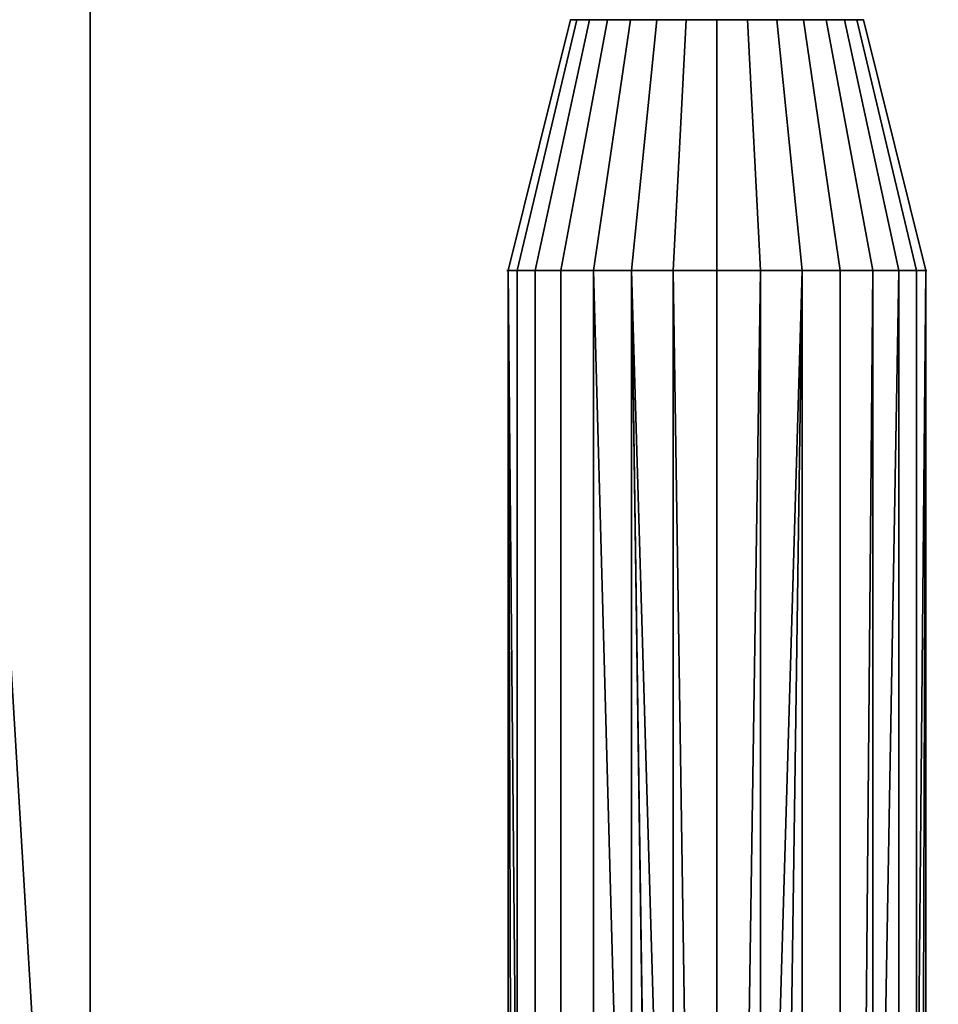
# Model space of a CAD drawing. Header units: millimetres. Extents: x -490 to 6690, y -115 to 132.
# Tile 175 of 256: x 322 to 337, y 6 to 21. Entities that reach past the tile are written whole.
import ezdxf

# ---------------------------------------------------------------- set-up
doc = ezdxf.new("R2010")
doc.units = ezdxf.units.MM
doc.layers.add('151', color=7, linetype='Continuous', true_color=0xffffff)

# ---------------------------------------------------------------- blocks, each defined once
blk = doc.blocks.new('UG_SURFACE_001')
at = {"layer": '151', "color": 252, "linetype": 'Continuous', "lineweight": 35}
for points in [[(490, -6.2, 2202), (490, 113.2, 2202), (-490, 113.2, 2202), (-490, -6.2, 2202)], [(-340, -6.2, 2052), (-340, 113.2, 2052), (340, 113.2, 2052), (340, -6.2, 2052)]]:
    blk.add_3dface(points, dxfattribs=at)
blk = doc.blocks.new('UG_SURFACE_005')
at = {"layer": '151', "color": 252, "linetype": 'Continuous', "lineweight": 35}
for points in [[(330.064, 17.409, 1747.965), (329.918, 17.409, 1749.35), (330.913, 21.409, 1749.246), (331.015, 21.409, 1748.274)], [(329.918, 17.409, 1749.35), (330.349, 17.409, 1750.675), (331.215, 21.409, 1750.175), (330.913, 21.409, 1749.246)], [(330.064, 17.409, 1769.965), (329.918, 17.409, 1771.35), (330.913, 21.409, 1771.246), (331.015, 21.409, 1770.274)], [(329.918, 17.409, 1771.35), (330.349, 17.409, 1772.675), (331.215, 21.409, 1772.175), (330.913, 21.409, 1771.246)], [(330.76, 17.409, 1746.758), (330.064, 17.409, 1747.965), (331.015, 21.409, 1748.274), (331.504, 21.409, 1747.428)], [(330.76, 17.409, 1768.758), (330.064, 17.409, 1769.965), (331.015, 21.409, 1770.274), (331.504, 21.409, 1769.428)], [(330.349, 17.409, 1750.675), (331.281, 17.409, 1751.71), (331.869, 21.409, 1750.901), (331.215, 21.409, 1750.175)], [(330.349, 17.409, 1772.675), (331.281, 17.409, 1773.71), (331.869, 21.409, 1772.901), (331.215, 21.409, 1772.175)], [(331.887, 17.409, 1745.94), (330.76, 17.409, 1746.758), (331.504, 21.409, 1747.428), (332.294, 21.409, 1746.853)], [(331.887, 17.409, 1767.94), (330.76, 17.409, 1768.758), (331.504, 21.409, 1769.428), (332.294, 21.409, 1768.853)], [(331.504, 21.409, 1747.428), (331.015, 21.409, 1748.274), (330.913, 21.409, 1749.246), (333.25, 21.409, 1749)], [(330.913, 21.409, 1749.246), (331.215, 21.409, 1750.175), (331.869, 21.409, 1750.901), (333.25, 21.409, 1749)], [(331.504, 21.409, 1769.428), (331.015, 21.409, 1770.274), (330.913, 21.409, 1771.246), (333.25, 21.409, 1771)], [(330.913, 21.409, 1771.246), (331.215, 21.409, 1772.175), (331.869, 21.409, 1772.901), (333.25, 21.409, 1771)], [(331.281, 17.409, 1751.71), (332.554, 17.409, 1752.277), (332.761, 21.409, 1751.299), (331.869, 21.409, 1750.901)], [(331.281, 17.409, 1773.71), (332.554, 17.409, 1774.277), (332.761, 21.409, 1773.299), (331.869, 21.409, 1772.901)], [(333.25, 21.409, 1749), (332.294, 21.409, 1746.853), (331.504, 21.409, 1747.428)], [(333.25, 21.409, 1771), (332.294, 21.409, 1768.853), (331.504, 21.409, 1769.428)], [(331.869, 21.409, 1750.901), (332.761, 21.409, 1751.299), (333.739, 21.409, 1751.299), (333.25, 21.409, 1749)], [(331.869, 21.409, 1772.901), (332.761, 21.409, 1773.299), (333.739, 21.409, 1773.299), (333.25, 21.409, 1771)], [(333.25, 17.409, 1745.65), (331.887, 17.409, 1745.94), (332.294, 21.409, 1746.853), (333.25, 21.409, 1746.65)], [(333.25, 17.409, 1767.65), (331.887, 17.409, 1767.94), (332.294, 21.409, 1768.853), (333.25, 21.409, 1768.65)], [(334.206, 21.409, 1746.853), (333.25, 21.409, 1746.65), (332.294, 21.409, 1746.853), (333.25, 21.409, 1749)], [(334.206, 21.409, 1768.853), (333.25, 21.409, 1768.65), (332.294, 21.409, 1768.853), (333.25, 21.409, 1771)], [(332.554, 17.409, 1752.277), (333.946, 17.409, 1752.277), (333.739, 21.409, 1751.299), (332.761, 21.409, 1751.299)], [(332.554, 17.409, 1774.277), (333.946, 17.409, 1774.277), (333.739, 21.409, 1773.299), (332.761, 21.409, 1773.299)], [(334.613, 17.409, 1745.94), (333.25, 17.409, 1745.65), (333.25, 21.409, 1746.65), (334.206, 21.409, 1746.853)], [(333.739, 21.409, 1751.299), (334.631, 21.409, 1750.901), (335.285, 21.409, 1750.175), (333.25, 21.409, 1749)], [(335.285, 21.409, 1750.175), (335.587, 21.409, 1749.246), (335.485, 21.409, 1748.274), (333.25, 21.409, 1749)], [(335.485, 21.409, 1748.274), (334.996, 21.409, 1747.428), (334.206, 21.409, 1746.853), (333.25, 21.409, 1749)], [(334.613, 17.409, 1767.94), (333.25, 17.409, 1767.65), (333.25, 21.409, 1768.65), (334.206, 21.409, 1768.853)], [(333.739, 21.409, 1773.299), (334.631, 21.409, 1772.901), (335.285, 21.409, 1772.175), (333.25, 21.409, 1771)], [(335.285, 21.409, 1772.175), (335.587, 21.409, 1771.246), (335.485, 21.409, 1770.274), (333.25, 21.409, 1771)], [(335.485, 21.409, 1770.274), (334.996, 21.409, 1769.428), (334.206, 21.409, 1768.853), (333.25, 21.409, 1771)], [(333.946, 17.409, 1752.277), (335.219, 17.409, 1751.71), (334.631, 21.409, 1750.901), (333.739, 21.409, 1751.299)], [(333.946, 17.409, 1774.277), (335.219, 17.409, 1773.71), (334.631, 21.409, 1772.901), (333.739, 21.409, 1773.299)], [(335.74, 17.409, 1746.758), (334.613, 17.409, 1745.94), (334.206, 21.409, 1746.853), (334.996, 21.409, 1747.428)], [(335.74, 17.409, 1768.758), (334.613, 17.409, 1767.94), (334.206, 21.409, 1768.853), (334.996, 21.409, 1769.428)], [(335.219, 17.409, 1751.71), (336.151, 17.409, 1750.675), (335.285, 21.409, 1750.175), (334.631, 21.409, 1750.901)], [(335.219, 17.409, 1773.71), (336.151, 17.409, 1772.675), (335.285, 21.409, 1772.175), (334.631, 21.409, 1772.901)], [(336.436, 17.409, 1747.965), (335.74, 17.409, 1746.758), (334.996, 21.409, 1747.428), (335.485, 21.409, 1748.274)], [(336.436, 17.409, 1769.965), (335.74, 17.409, 1768.758), (334.996, 21.409, 1769.428), (335.485, 21.409, 1770.274)], [(336.151, 17.409, 1750.675), (336.582, 17.409, 1749.35), (335.587, 21.409, 1749.246), (335.285, 21.409, 1750.175)], [(336.151, 17.409, 1772.675), (336.582, 17.409, 1771.35), (335.587, 21.409, 1771.246), (335.285, 21.409, 1772.175)], [(336.582, 17.409, 1749.35), (336.436, 17.409, 1747.965), (335.485, 21.409, 1748.274), (335.587, 21.409, 1749.246)], [(336.582, 17.409, 1771.35), (336.436, 17.409, 1769.965), (335.485, 21.409, 1770.274), (335.587, 21.409, 1771.246)], [(329.918, 17.409, 1749.35), (330.064, 17.409, 1747.965), (330.064, -29.44, 1747.965)], [(330.064, -29.44, 1747.965), (329.919, -29.521, 1748.648), (329.918, 17.409, 1749.35)], [(329.918, 17.409, 1749.35), (330.065, -29.44, 1750.039), (330.349, -29.297, 1750.675)], [(329.918, 17.409, 1749.35), (329.918, -29.521, 1749.35), (330.065, -29.44, 1750.039)], [(330.349, -29.297, 1750.675), (330.349, 17.409, 1750.675), (329.918, 17.409, 1749.35)], [(329.919, -29.521, 1748.648), (329.918, -29.521, 1749.35), (329.918, 17.409, 1749.35)], [(329.918, 17.409, 1771.35), (330.064, 17.409, 1769.965), (330.064, -29.44, 1769.965)], [(330.064, -29.44, 1769.965), (329.919, -29.521, 1770.648), (329.918, 17.409, 1771.35)], [(329.918, 17.409, 1771.35), (330.065, -29.44, 1772.039), (330.349, -29.297, 1772.675)], [(329.918, 17.409, 1771.35), (329.918, -29.521, 1771.35), (330.065, -29.44, 1772.039)], [(330.349, -29.297, 1772.675), (330.349, 17.409, 1772.675), (329.918, 17.409, 1771.35)], [(329.919, -29.521, 1770.648), (329.918, -29.521, 1771.35), (329.918, 17.409, 1771.35)], [(330.064, -29.44, 1747.965), (330.064, 17.409, 1747.965), (330.76, 17.409, 1746.758), (330.76, -29.117, 1746.758)], [(330.064, -29.44, 1769.965), (330.064, 17.409, 1769.965), (330.76, 17.409, 1768.758), (330.76, -29.117, 1768.758)], [(331.281, -28.935, 1751.71), (331.281, 17.409, 1751.71), (330.349, 17.409, 1750.675), (330.349, -29.297, 1750.675)], [(331.281, -28.935, 1773.71), (331.281, 17.409, 1773.71), (330.349, 17.409, 1772.675), (330.349, -29.297, 1772.675)], [(330.76, -29.117, 1746.758), (330.76, 17.409, 1746.758), (331.887, 17.409, 1745.94), (331.887, -28.78, 1745.94)], [(330.76, -29.117, 1768.758), (330.76, 17.409, 1768.758), (331.887, 17.409, 1767.94), (331.887, -28.78, 1767.94)], [(331.281, 17.409, 1751.71), (331.281, -28.935, 1751.71), (332.545, -28.679, 1752.273)], [(332.545, -28.679, 1752.273), (332.554, -28.677, 1752.277), (332.554, 17.409, 1752.277), (331.281, 17.409, 1751.71)], [(331.281, 17.409, 1773.71), (331.281, -28.935, 1773.71), (332.545, -28.679, 1774.273)], [(332.545, -28.679, 1774.273), (332.554, -28.677, 1774.277), (332.554, 17.409, 1774.277), (331.281, 17.409, 1773.71)], [(331.887, 17.409, 1745.94), (332.552, -28.677, 1745.724), (332.544, -28.679, 1745.726)], [(331.887, 17.409, 1745.94), (333.25, 17.409, 1745.65), (333.25, -28.641, 1745.65)], [(333.25, -28.641, 1745.65), (332.552, -28.677, 1745.724), (331.887, 17.409, 1745.94)], [(332.544, -28.679, 1745.726), (331.887, -28.78, 1745.94), (331.887, 17.409, 1745.94)], [(331.887, 17.409, 1767.94), (332.552, -28.677, 1767.724), (332.544, -28.679, 1767.726)], [(331.887, 17.409, 1767.94), (333.25, 17.409, 1767.65), (333.25, -28.641, 1767.65)], [(333.25, -28.641, 1767.65), (332.552, -28.677, 1767.724), (331.887, 17.409, 1767.94)], [(332.544, -28.679, 1767.726), (331.887, -28.78, 1767.94), (331.887, 17.409, 1767.94)], [(333.946, 17.409, 1752.277), (332.554, 17.409, 1752.277), (333.248, -28.641, 1752.35)], [(332.554, 17.409, 1752.277), (332.554, -28.677, 1752.277), (333.248, -28.641, 1752.35)], [(333.946, 17.409, 1774.277), (332.554, 17.409, 1774.277), (333.248, -28.641, 1774.35)], [(332.554, 17.409, 1774.277), (332.554, -28.677, 1774.277), (333.248, -28.641, 1774.35)], [(333.248, -28.641, 1752.35), (333.946, -28.677, 1752.277), (333.946, 17.409, 1752.277)], [(333.248, -28.641, 1774.35), (333.946, -28.677, 1774.277), (333.946, 17.409, 1774.277)], [(334.613, 17.409, 1745.94), (333.954, -28.678, 1745.725), (333.25, -28.641, 1745.65)], [(333.25, -28.641, 1745.65), (333.25, 17.409, 1745.65), (334.613, 17.409, 1745.94)], [(334.613, 17.409, 1767.94), (333.954, -28.678, 1767.725), (333.25, -28.641, 1767.65)], [(333.25, -28.641, 1767.65), (333.25, 17.409, 1767.65), (334.613, 17.409, 1767.94)], [(335.219, -28.935, 1751.71), (335.219, 17.409, 1751.71), (333.946, 17.409, 1752.277), (333.946, -28.677, 1752.277)], [(335.219, -28.935, 1773.71), (335.219, 17.409, 1773.71), (333.946, 17.409, 1774.277), (333.946, -28.677, 1774.277)], [(334.613, 17.409, 1745.94), (334.613, -28.78, 1745.94), (333.954, -28.678, 1745.725)], [(334.613, 17.409, 1767.94), (334.613, -28.78, 1767.94), (333.954, -28.678, 1767.725)], [(335.329, -28.994, 1746.46), (334.613, -28.78, 1745.94), (334.613, 17.409, 1745.94), (335.74, 17.409, 1746.758)], [(335.329, -28.994, 1768.46), (334.613, -28.78, 1767.94), (334.613, 17.409, 1767.94), (335.74, 17.409, 1768.758)], [(336.151, 17.409, 1750.675), (335.219, 17.409, 1751.71), (335.219, -28.935, 1751.71), (335.333, -28.979, 1751.584)], [(336.151, 17.409, 1772.675), (335.219, 17.409, 1773.71), (335.219, -28.935, 1773.71), (335.333, -28.979, 1773.584)], [(335.74, 17.409, 1746.758), (335.74, -29.117, 1746.758), (335.329, -28.994, 1746.46)], [(335.74, 17.409, 1768.758), (335.74, -29.117, 1768.758), (335.329, -28.994, 1768.46)], [(335.333, -28.979, 1751.584), (336.151, -29.297, 1750.675), (336.151, 17.409, 1750.675)], [(335.333, -28.979, 1773.584), (336.151, -29.297, 1772.675), (336.151, 17.409, 1772.675)], [(335.74, -29.117, 1746.758), (335.74, 17.409, 1746.758), (336.436, 17.409, 1747.965), (336.436, -29.44, 1747.965)], [(335.74, -29.117, 1768.758), (335.74, 17.409, 1768.758), (336.436, 17.409, 1769.965), (336.436, -29.44, 1769.965)], [(336.582, 17.409, 1749.35), (336.151, 17.409, 1750.675), (336.151, -29.297, 1750.675)], [(336.151, -29.297, 1750.675), (336.434, -29.439, 1750.041), (336.582, 17.409, 1749.35)], [(336.582, 17.409, 1771.35), (336.151, 17.409, 1772.675), (336.151, -29.297, 1772.675)], [(336.151, -29.297, 1772.675), (336.434, -29.439, 1772.041), (336.582, 17.409, 1771.35)], [(336.434, -29.439, 1750.041), (336.582, -29.521, 1749.35), (336.582, 17.409, 1749.35)], [(336.434, -29.439, 1772.041), (336.582, -29.521, 1771.35), (336.582, 17.409, 1771.35)], [(336.582, 17.409, 1749.35), (336.582, -29.521, 1748.65), (336.436, -29.44, 1747.965)], [(336.436, -29.44, 1747.965), (336.436, 17.409, 1747.965), (336.582, 17.409, 1749.35)], [(336.582, 17.409, 1771.35), (336.582, -29.521, 1770.65), (336.436, -29.44, 1769.965)], [(336.436, -29.44, 1769.965), (336.436, 17.409, 1769.965), (336.582, 17.409, 1771.35)], [(336.582, 17.409, 1749.35), (336.582, -29.521, 1749.35), (336.582, -29.521, 1748.65)], [(336.582, 17.409, 1771.35), (336.582, -29.521, 1771.35), (336.582, -29.521, 1770.65)]]:
    blk.add_3dface(points, dxfattribs=at)
blk = doc.blocks.new('UG_SURFACE_007')
at = {"layer": '151', "color": 252, "linetype": 'Continuous', "lineweight": 35}
for points in [[(330.064, 17.409, 267.965), (329.918, 17.409, 269.35), (330.913, 21.409, 269.246), (331.015, 21.409, 268.274)], [(329.918, 17.409, 269.35), (330.349, 17.409, 270.675), (331.215, 21.409, 270.175), (330.913, 21.409, 269.246)], [(330.064, 17.409, 289.965), (329.918, 17.409, 291.35), (330.913, 21.409, 291.246), (331.015, 21.409, 290.274)], [(329.918, 17.409, 291.35), (330.349, 17.409, 292.675), (331.215, 21.409, 292.175), (330.913, 21.409, 291.246)], [(330.76, 17.409, 266.758), (330.064, 17.409, 267.965), (331.015, 21.409, 268.274), (331.504, 21.409, 267.428)], [(330.76, 17.409, 288.758), (330.064, 17.409, 289.965), (331.015, 21.409, 290.274), (331.504, 21.409, 289.428)], [(330.349, 17.409, 270.675), (331.281, 17.409, 271.71), (331.869, 21.409, 270.901), (331.215, 21.409, 270.175)], [(330.349, 17.409, 292.675), (331.281, 17.409, 293.71), (331.869, 21.409, 292.901), (331.215, 21.409, 292.175)], [(331.887, 17.409, 265.94), (330.76, 17.409, 266.758), (331.504, 21.409, 267.428), (332.294, 21.409, 266.853)], [(331.887, 17.409, 287.94), (330.76, 17.409, 288.758), (331.504, 21.409, 289.428), (332.294, 21.409, 288.853)], [(331.504, 21.409, 267.428), (331.015, 21.409, 268.274), (330.913, 21.409, 269.246), (333.25, 21.409, 269)], [(330.913, 21.409, 269.246), (331.215, 21.409, 270.175), (331.869, 21.409, 270.901), (333.25, 21.409, 269)], [(331.504, 21.409, 289.428), (331.015, 21.409, 290.274), (330.913, 21.409, 291.246), (333.25, 21.409, 291)], [(330.913, 21.409, 291.246), (331.215, 21.409, 292.175), (331.869, 21.409, 292.901), (333.25, 21.409, 291)], [(331.281, 17.409, 271.71), (332.554, 17.409, 272.277), (332.761, 21.409, 271.299), (331.869, 21.409, 270.901)], [(331.281, 17.409, 293.71), (332.554, 17.409, 294.277), (332.761, 21.409, 293.299), (331.869, 21.409, 292.901)], [(333.25, 21.409, 269), (332.294, 21.409, 266.853), (331.504, 21.409, 267.428)], [(333.25, 21.409, 291), (332.294, 21.409, 288.853), (331.504, 21.409, 289.428)], [(331.869, 21.409, 270.901), (332.761, 21.409, 271.299), (333.739, 21.409, 271.299), (333.25, 21.409, 269)], [(331.869, 21.409, 292.901), (332.761, 21.409, 293.299), (333.739, 21.409, 293.299), (333.25, 21.409, 291)], [(333.25, 17.409, 265.65), (331.887, 17.409, 265.94), (332.294, 21.409, 266.853), (333.25, 21.409, 266.65)], [(333.25, 17.409, 287.65), (331.887, 17.409, 287.94), (332.294, 21.409, 288.853), (333.25, 21.409, 288.65)], [(334.206, 21.409, 266.853), (333.25, 21.409, 266.65), (332.294, 21.409, 266.853), (333.25, 21.409, 269)], [(334.206, 21.409, 288.853), (333.25, 21.409, 288.65), (332.294, 21.409, 288.853), (333.25, 21.409, 291)], [(332.554, 17.409, 272.277), (333.946, 17.409, 272.277), (333.739, 21.409, 271.299), (332.761, 21.409, 271.299)], [(332.554, 17.409, 294.277), (333.946, 17.409, 294.277), (333.739, 21.409, 293.299), (332.761, 21.409, 293.299)], [(334.613, 17.409, 265.94), (333.25, 17.409, 265.65), (333.25, 21.409, 266.65), (334.206, 21.409, 266.853)], [(333.739, 21.409, 271.299), (334.631, 21.409, 270.901), (335.285, 21.409, 270.175), (333.25, 21.409, 269)], [(335.285, 21.409, 270.175), (335.587, 21.409, 269.246), (335.485, 21.409, 268.274), (333.25, 21.409, 269)], [(335.485, 21.409, 268.274), (334.996, 21.409, 267.428), (334.206, 21.409, 266.853), (333.25, 21.409, 269)], [(334.613, 17.409, 287.94), (333.25, 17.409, 287.65), (333.25, 21.409, 288.65), (334.206, 21.409, 288.853)], [(333.739, 21.409, 293.299), (334.631, 21.409, 292.901), (335.285, 21.409, 292.175), (333.25, 21.409, 291)], [(335.285, 21.409, 292.175), (335.587, 21.409, 291.246), (335.485, 21.409, 290.274), (333.25, 21.409, 291)], [(335.485, 21.409, 290.274), (334.996, 21.409, 289.428), (334.206, 21.409, 288.853), (333.25, 21.409, 291)], [(333.946, 17.409, 272.277), (335.219, 17.409, 271.71), (334.631, 21.409, 270.901), (333.739, 21.409, 271.299)], [(333.946, 17.409, 294.277), (335.219, 17.409, 293.71), (334.631, 21.409, 292.901), (333.739, 21.409, 293.299)], [(335.74, 17.409, 266.758), (334.613, 17.409, 265.94), (334.206, 21.409, 266.853), (334.996, 21.409, 267.428)], [(335.74, 17.409, 288.758), (334.613, 17.409, 287.94), (334.206, 21.409, 288.853), (334.996, 21.409, 289.428)], [(335.219, 17.409, 271.71), (336.151, 17.409, 270.675), (335.285, 21.409, 270.175), (334.631, 21.409, 270.901)], [(335.219, 17.409, 293.71), (336.151, 17.409, 292.675), (335.285, 21.409, 292.175), (334.631, 21.409, 292.901)], [(336.436, 17.409, 267.965), (335.74, 17.409, 266.758), (334.996, 21.409, 267.428), (335.485, 21.409, 268.274)], [(336.436, 17.409, 289.965), (335.74, 17.409, 288.758), (334.996, 21.409, 289.428), (335.485, 21.409, 290.274)], [(336.151, 17.409, 270.675), (336.582, 17.409, 269.35), (335.587, 21.409, 269.246), (335.285, 21.409, 270.175)], [(336.151, 17.409, 292.675), (336.582, 17.409, 291.35), (335.587, 21.409, 291.246), (335.285, 21.409, 292.175)], [(336.582, 17.409, 269.35), (336.436, 17.409, 267.965), (335.485, 21.409, 268.274), (335.587, 21.409, 269.246)], [(336.582, 17.409, 291.35), (336.436, 17.409, 289.965), (335.485, 21.409, 290.274), (335.587, 21.409, 291.246)], [(329.918, 17.409, 269.35), (330.064, 17.409, 267.965), (330.064, -29.44, 267.965)], [(330.064, -29.44, 267.965), (329.919, -29.521, 268.648), (329.918, 17.409, 269.35)], [(329.918, 17.409, 269.35), (330.065, -29.44, 270.039), (330.349, -29.297, 270.675)], [(329.918, 17.409, 269.35), (329.918, -29.521, 269.35), (330.065, -29.44, 270.039)], [(330.349, -29.297, 270.675), (330.349, 17.409, 270.675), (329.918, 17.409, 269.35)], [(329.919, -29.521, 268.648), (329.918, -29.521, 269.35), (329.918, 17.409, 269.35)], [(329.918, 17.409, 291.35), (330.064, 17.409, 289.965), (330.064, -29.44, 289.965)], [(330.064, -29.44, 289.965), (329.919, -29.521, 290.648), (329.918, 17.409, 291.35)], [(329.918, 17.409, 291.35), (330.065, -29.44, 292.039), (330.349, -29.297, 292.675)], [(329.918, 17.409, 291.35), (329.918, -29.521, 291.35), (330.065, -29.44, 292.039)], [(330.349, -29.297, 292.675), (330.349, 17.409, 292.675), (329.918, 17.409, 291.35)], [(329.919, -29.521, 290.648), (329.918, -29.521, 291.35), (329.918, 17.409, 291.35)], [(330.064, -29.44, 267.965), (330.064, 17.409, 267.965), (330.76, 17.409, 266.758), (330.76, -29.117, 266.758)], [(330.064, -29.44, 289.965), (330.064, 17.409, 289.965), (330.76, 17.409, 288.758), (330.76, -29.117, 288.758)], [(331.281, -28.935, 271.71), (331.281, 17.409, 271.71), (330.349, 17.409, 270.675), (330.349, -29.297, 270.675)], [(331.281, -28.935, 293.71), (331.281, 17.409, 293.71), (330.349, 17.409, 292.675), (330.349, -29.297, 292.675)], [(330.76, -29.117, 266.758), (330.76, 17.409, 266.758), (331.887, 17.409, 265.94), (331.887, -28.78, 265.94)], [(330.76, -29.117, 288.758), (330.76, 17.409, 288.758), (331.887, 17.409, 287.94), (331.887, -28.78, 287.94)], [(331.281, 17.409, 271.71), (331.281, -28.935, 271.71), (332.545, -28.679, 272.273)], [(332.545, -28.679, 272.273), (332.554, -28.677, 272.277), (332.554, 17.409, 272.277), (331.281, 17.409, 271.71)], [(331.281, 17.409, 293.71), (331.281, -28.935, 293.71), (332.545, -28.679, 294.273)], [(332.545, -28.679, 294.273), (332.554, -28.677, 294.277), (332.554, 17.409, 294.277), (331.281, 17.409, 293.71)], [(331.887, 17.409, 265.94), (332.552, -28.677, 265.724), (332.544, -28.679, 265.726)], [(331.887, 17.409, 265.94), (333.25, 17.409, 265.65), (333.25, -28.641, 265.65)], [(333.25, -28.641, 265.65), (332.552, -28.677, 265.724), (331.887, 17.409, 265.94)], [(332.544, -28.679, 265.726), (331.887, -28.78, 265.94), (331.887, 17.409, 265.94)], [(331.887, 17.409, 287.94), (332.552, -28.677, 287.724), (332.544, -28.679, 287.726)], [(331.887, 17.409, 287.94), (333.25, 17.409, 287.65), (333.25, -28.641, 287.65)], [(333.25, -28.641, 287.65), (332.552, -28.677, 287.724), (331.887, 17.409, 287.94)], [(332.544, -28.679, 287.726), (331.887, -28.78, 287.94), (331.887, 17.409, 287.94)], [(333.946, 17.409, 272.277), (332.554, 17.409, 272.277), (333.248, -28.641, 272.35)], [(332.554, 17.409, 272.277), (332.554, -28.677, 272.277), (333.248, -28.641, 272.35)], [(333.946, 17.409, 294.277), (332.554, 17.409, 294.277), (333.248, -28.641, 294.35)], [(332.554, 17.409, 294.277), (332.554, -28.677, 294.277), (333.248, -28.641, 294.35)], [(333.248, -28.641, 272.35), (333.946, -28.677, 272.277), (333.946, 17.409, 272.277)], [(333.248, -28.641, 294.35), (333.946, -28.677, 294.277), (333.946, 17.409, 294.277)], [(334.613, 17.409, 265.94), (333.954, -28.678, 265.725), (333.25, -28.641, 265.65)], [(333.25, -28.641, 265.65), (333.25, 17.409, 265.65), (334.613, 17.409, 265.94)], [(334.613, 17.409, 287.94), (333.954, -28.678, 287.725), (333.25, -28.641, 287.65)], [(333.25, -28.641, 287.65), (333.25, 17.409, 287.65), (334.613, 17.409, 287.94)], [(335.219, -28.935, 271.71), (335.219, 17.409, 271.71), (333.946, 17.409, 272.277), (333.946, -28.677, 272.277)], [(335.219, -28.935, 293.71), (335.219, 17.409, 293.71), (333.946, 17.409, 294.277), (333.946, -28.677, 294.277)], [(334.613, 17.409, 265.94), (334.613, -28.78, 265.94), (333.954, -28.678, 265.725)], [(334.613, 17.409, 287.94), (334.613, -28.78, 287.94), (333.954, -28.678, 287.725)], [(335.329, -28.994, 266.46), (334.613, -28.78, 265.94), (334.613, 17.409, 265.94), (335.74, 17.409, 266.758)], [(335.329, -28.994, 288.46), (334.613, -28.78, 287.94), (334.613, 17.409, 287.94), (335.74, 17.409, 288.758)], [(336.151, 17.409, 270.675), (335.219, 17.409, 271.71), (335.219, -28.935, 271.71), (335.333, -28.979, 271.584)], [(336.151, 17.409, 292.675), (335.219, 17.409, 293.71), (335.219, -28.935, 293.71), (335.333, -28.979, 293.584)], [(335.74, 17.409, 266.758), (335.74, -29.117, 266.758), (335.329, -28.994, 266.46)], [(335.74, 17.409, 288.758), (335.74, -29.117, 288.758), (335.329, -28.994, 288.46)], [(335.333, -28.979, 271.584), (336.151, -29.297, 270.675), (336.151, 17.409, 270.675)], [(335.333, -28.979, 293.584), (336.151, -29.297, 292.675), (336.151, 17.409, 292.675)], [(335.74, -29.117, 266.758), (335.74, 17.409, 266.758), (336.436, 17.409, 267.965), (336.436, -29.44, 267.965)], [(335.74, -29.117, 288.758), (335.74, 17.409, 288.758), (336.436, 17.409, 289.965), (336.436, -29.44, 289.965)], [(336.582, 17.409, 269.35), (336.151, 17.409, 270.675), (336.151, -29.297, 270.675)], [(336.151, -29.297, 270.675), (336.434, -29.439, 270.041), (336.582, 17.409, 269.35)], [(336.582, 17.409, 291.35), (336.151, 17.409, 292.675), (336.151, -29.297, 292.675)], [(336.151, -29.297, 292.675), (336.434, -29.439, 292.041), (336.582, 17.409, 291.35)], [(336.434, -29.439, 270.041), (336.582, -29.521, 269.35), (336.582, 17.409, 269.35)], [(336.434, -29.439, 292.041), (336.582, -29.521, 291.35), (336.582, 17.409, 291.35)], [(336.582, 17.409, 269.35), (336.582, -29.521, 268.65), (336.436, -29.44, 267.965)], [(336.436, -29.44, 267.965), (336.436, 17.409, 267.965), (336.582, 17.409, 269.35)], [(336.582, 17.409, 291.35), (336.582, -29.521, 290.65), (336.436, -29.44, 289.965)], [(336.436, -29.44, 289.965), (336.436, 17.409, 289.965), (336.582, 17.409, 291.35)], [(336.582, 17.409, 269.35), (336.582, -29.521, 269.35), (336.582, -29.521, 268.65)], [(336.582, 17.409, 291.35), (336.582, -29.521, 291.35), (336.582, -29.521, 290.65)]]:
    blk.add_3dface(points, dxfattribs=at)
blk = doc.blocks.new('UG_SURFACE_008')
at = {"layer": '151', "color": 252, "linetype": 'Continuous', "lineweight": 35}
for points in [[(330.064, 17.409, 1209.965), (329.918, 17.409, 1211.35), (330.913, 21.409, 1211.246), (331.015, 21.409, 1210.274)], [(329.918, 17.409, 1211.35), (330.349, 17.409, 1212.675), (331.215, 21.409, 1212.175), (330.913, 21.409, 1211.246)], [(330.064, 17.409, 1231.965), (329.918, 17.409, 1233.35), (330.913, 21.409, 1233.246), (331.015, 21.409, 1232.274)], [(329.918, 17.409, 1233.35), (330.349, 17.409, 1234.675), (331.215, 21.409, 1234.175), (330.913, 21.409, 1233.246)], [(330.76, 17.409, 1208.758), (330.064, 17.409, 1209.965), (331.015, 21.409, 1210.274), (331.504, 21.409, 1209.428)], [(330.76, 17.409, 1230.758), (330.064, 17.409, 1231.965), (331.015, 21.409, 1232.274), (331.504, 21.409, 1231.428)], [(330.349, 17.409, 1212.675), (331.281, 17.409, 1213.71), (331.869, 21.409, 1212.901), (331.215, 21.409, 1212.175)], [(330.349, 17.409, 1234.675), (331.281, 17.409, 1235.71), (331.869, 21.409, 1234.901), (331.215, 21.409, 1234.175)], [(331.887, 17.409, 1207.94), (330.76, 17.409, 1208.758), (331.504, 21.409, 1209.428), (332.294, 21.409, 1208.853)], [(331.887, 17.409, 1229.94), (330.76, 17.409, 1230.758), (331.504, 21.409, 1231.428), (332.294, 21.409, 1230.853)], [(331.504, 21.409, 1209.428), (331.015, 21.409, 1210.274), (330.913, 21.409, 1211.246), (333.25, 21.409, 1211)], [(330.913, 21.409, 1211.246), (331.215, 21.409, 1212.175), (331.869, 21.409, 1212.901), (333.25, 21.409, 1211)], [(331.504, 21.409, 1231.428), (331.015, 21.409, 1232.274), (330.913, 21.409, 1233.246), (333.25, 21.409, 1233)], [(330.913, 21.409, 1233.246), (331.215, 21.409, 1234.175), (331.869, 21.409, 1234.901), (333.25, 21.409, 1233)], [(331.281, 17.409, 1213.71), (332.554, 17.409, 1214.277), (332.761, 21.409, 1213.299), (331.869, 21.409, 1212.901)], [(331.281, 17.409, 1235.71), (332.554, 17.409, 1236.277), (332.761, 21.409, 1235.299), (331.869, 21.409, 1234.901)], [(333.25, 21.409, 1211), (332.294, 21.409, 1208.853), (331.504, 21.409, 1209.428)], [(333.25, 21.409, 1233), (332.294, 21.409, 1230.853), (331.504, 21.409, 1231.428)], [(331.869, 21.409, 1212.901), (332.761, 21.409, 1213.299), (333.739, 21.409, 1213.299), (333.25, 21.409, 1211)], [(331.869, 21.409, 1234.901), (332.761, 21.409, 1235.299), (333.739, 21.409, 1235.299), (333.25, 21.409, 1233)], [(333.25, 17.409, 1207.65), (331.887, 17.409, 1207.94), (332.294, 21.409, 1208.853), (333.25, 21.409, 1208.65)], [(333.25, 17.409, 1229.65), (331.887, 17.409, 1229.94), (332.294, 21.409, 1230.853), (333.25, 21.409, 1230.65)], [(334.206, 21.409, 1208.853), (333.25, 21.409, 1208.65), (332.294, 21.409, 1208.853), (333.25, 21.409, 1211)], [(334.206, 21.409, 1230.853), (333.25, 21.409, 1230.65), (332.294, 21.409, 1230.853), (333.25, 21.409, 1233)], [(332.554, 17.409, 1214.277), (333.946, 17.409, 1214.277), (333.739, 21.409, 1213.299), (332.761, 21.409, 1213.299)], [(332.554, 17.409, 1236.277), (333.946, 17.409, 1236.277), (333.739, 21.409, 1235.299), (332.761, 21.409, 1235.299)], [(334.613, 17.409, 1207.94), (333.25, 17.409, 1207.65), (333.25, 21.409, 1208.65), (334.206, 21.409, 1208.853)], [(333.739, 21.409, 1213.299), (334.631, 21.409, 1212.901), (335.285, 21.409, 1212.175), (333.25, 21.409, 1211)], [(335.285, 21.409, 1212.175), (335.587, 21.409, 1211.246), (335.485, 21.409, 1210.274), (333.25, 21.409, 1211)], [(335.485, 21.409, 1210.274), (334.996, 21.409, 1209.428), (334.206, 21.409, 1208.853), (333.25, 21.409, 1211)], [(334.613, 17.409, 1229.94), (333.25, 17.409, 1229.65), (333.25, 21.409, 1230.65), (334.206, 21.409, 1230.853)], [(333.739, 21.409, 1235.299), (334.631, 21.409, 1234.901), (335.285, 21.409, 1234.175), (333.25, 21.409, 1233)], [(335.285, 21.409, 1234.175), (335.587, 21.409, 1233.246), (335.485, 21.409, 1232.274), (333.25, 21.409, 1233)], [(335.485, 21.409, 1232.274), (334.996, 21.409, 1231.428), (334.206, 21.409, 1230.853), (333.25, 21.409, 1233)], [(333.946, 17.409, 1214.277), (335.219, 17.409, 1213.71), (334.631, 21.409, 1212.901), (333.739, 21.409, 1213.299)], [(333.946, 17.409, 1236.277), (335.219, 17.409, 1235.71), (334.631, 21.409, 1234.901), (333.739, 21.409, 1235.299)], [(335.74, 17.409, 1208.758), (334.613, 17.409, 1207.94), (334.206, 21.409, 1208.853), (334.996, 21.409, 1209.428)], [(335.74, 17.409, 1230.758), (334.613, 17.409, 1229.94), (334.206, 21.409, 1230.853), (334.996, 21.409, 1231.428)], [(335.219, 17.409, 1213.71), (336.151, 17.409, 1212.675), (335.285, 21.409, 1212.175), (334.631, 21.409, 1212.901)], [(335.219, 17.409, 1235.71), (336.151, 17.409, 1234.675), (335.285, 21.409, 1234.175), (334.631, 21.409, 1234.901)], [(336.436, 17.409, 1209.965), (335.74, 17.409, 1208.758), (334.996, 21.409, 1209.428), (335.485, 21.409, 1210.274)], [(336.436, 17.409, 1231.965), (335.74, 17.409, 1230.758), (334.996, 21.409, 1231.428), (335.485, 21.409, 1232.274)], [(336.151, 17.409, 1212.675), (336.582, 17.409, 1211.35), (335.587, 21.409, 1211.246), (335.285, 21.409, 1212.175)], [(336.151, 17.409, 1234.675), (336.582, 17.409, 1233.35), (335.587, 21.409, 1233.246), (335.285, 21.409, 1234.175)], [(336.582, 17.409, 1211.35), (336.436, 17.409, 1209.965), (335.485, 21.409, 1210.274), (335.587, 21.409, 1211.246)], [(336.582, 17.409, 1233.35), (336.436, 17.409, 1231.965), (335.485, 21.409, 1232.274), (335.587, 21.409, 1233.246)], [(329.918, 17.409, 1211.35), (330.064, 17.409, 1209.965), (330.064, -29.44, 1209.965)], [(330.064, -29.44, 1209.965), (329.919, -29.521, 1210.648), (329.918, 17.409, 1211.35)], [(329.918, 17.409, 1211.35), (330.065, -29.44, 1212.039), (330.349, -29.297, 1212.675)], [(329.918, 17.409, 1211.35), (329.918, -29.521, 1211.35), (330.065, -29.44, 1212.039)], [(330.349, -29.297, 1212.675), (330.349, 17.409, 1212.675), (329.918, 17.409, 1211.35)], [(329.919, -29.521, 1210.648), (329.918, -29.521, 1211.35), (329.918, 17.409, 1211.35)], [(329.918, 17.409, 1233.35), (330.064, 17.409, 1231.965), (330.064, -29.44, 1231.965)], [(330.064, -29.44, 1231.965), (329.919, -29.521, 1232.648), (329.918, 17.409, 1233.35)], [(329.918, 17.409, 1233.35), (330.065, -29.44, 1234.039), (330.349, -29.297, 1234.675)], [(329.918, 17.409, 1233.35), (329.918, -29.521, 1233.35), (330.065, -29.44, 1234.039)], [(330.349, -29.297, 1234.675), (330.349, 17.409, 1234.675), (329.918, 17.409, 1233.35)], [(329.919, -29.521, 1232.648), (329.918, -29.521, 1233.35), (329.918, 17.409, 1233.35)], [(330.064, -29.44, 1209.965), (330.064, 17.409, 1209.965), (330.76, 17.409, 1208.758), (330.76, -29.117, 1208.758)], [(330.064, -29.44, 1231.965), (330.064, 17.409, 1231.965), (330.76, 17.409, 1230.758), (330.76, -29.117, 1230.758)], [(331.281, -28.935, 1213.71), (331.281, 17.409, 1213.71), (330.349, 17.409, 1212.675), (330.349, -29.297, 1212.675)], [(331.281, -28.935, 1235.71), (331.281, 17.409, 1235.71), (330.349, 17.409, 1234.675), (330.349, -29.297, 1234.675)], [(330.76, -29.117, 1208.758), (330.76, 17.409, 1208.758), (331.887, 17.409, 1207.94), (331.887, -28.78, 1207.94)], [(330.76, -29.117, 1230.758), (330.76, 17.409, 1230.758), (331.887, 17.409, 1229.94), (331.887, -28.78, 1229.94)], [(331.281, 17.409, 1213.71), (331.281, -28.935, 1213.71), (332.545, -28.679, 1214.273)], [(332.545, -28.679, 1214.273), (332.554, -28.677, 1214.277), (332.554, 17.409, 1214.277), (331.281, 17.409, 1213.71)], [(331.281, 17.409, 1235.71), (331.281, -28.935, 1235.71), (332.545, -28.679, 1236.273)], [(332.545, -28.679, 1236.273), (332.554, -28.677, 1236.277), (332.554, 17.409, 1236.277), (331.281, 17.409, 1235.71)], [(331.887, 17.409, 1207.94), (332.552, -28.677, 1207.724), (332.544, -28.679, 1207.726)], [(331.887, 17.409, 1207.94), (333.25, 17.409, 1207.65), (333.25, -28.641, 1207.65)], [(333.25, -28.641, 1207.65), (332.552, -28.677, 1207.724), (331.887, 17.409, 1207.94)], [(332.544, -28.679, 1207.726), (331.887, -28.78, 1207.94), (331.887, 17.409, 1207.94)], [(331.887, 17.409, 1229.94), (332.552, -28.677, 1229.724), (332.544, -28.679, 1229.726)], [(331.887, 17.409, 1229.94), (333.25, 17.409, 1229.65), (333.25, -28.641, 1229.65)], [(333.25, -28.641, 1229.65), (332.552, -28.677, 1229.724), (331.887, 17.409, 1229.94)], [(332.544, -28.679, 1229.726), (331.887, -28.78, 1229.94), (331.887, 17.409, 1229.94)], [(333.946, 17.409, 1214.277), (332.554, 17.409, 1214.277), (333.248, -28.641, 1214.35)], [(332.554, 17.409, 1214.277), (332.554, -28.677, 1214.277), (333.248, -28.641, 1214.35)], [(333.946, 17.409, 1236.277), (332.554, 17.409, 1236.277), (333.248, -28.641, 1236.35)], [(332.554, 17.409, 1236.277), (332.554, -28.677, 1236.277), (333.248, -28.641, 1236.35)], [(333.248, -28.641, 1214.35), (333.946, -28.677, 1214.277), (333.946, 17.409, 1214.277)], [(333.248, -28.641, 1236.35), (333.946, -28.677, 1236.277), (333.946, 17.409, 1236.277)], [(334.613, 17.409, 1207.94), (333.954, -28.678, 1207.725), (333.25, -28.641, 1207.65)], [(333.25, -28.641, 1207.65), (333.25, 17.409, 1207.65), (334.613, 17.409, 1207.94)], [(334.613, 17.409, 1229.94), (333.954, -28.678, 1229.725), (333.25, -28.641, 1229.65)], [(333.25, -28.641, 1229.65), (333.25, 17.409, 1229.65), (334.613, 17.409, 1229.94)], [(335.219, -28.935, 1213.71), (335.219, 17.409, 1213.71), (333.946, 17.409, 1214.277), (333.946, -28.677, 1214.277)], [(335.219, -28.935, 1235.71), (335.219, 17.409, 1235.71), (333.946, 17.409, 1236.277), (333.946, -28.677, 1236.277)], [(334.613, 17.409, 1207.94), (334.613, -28.78, 1207.94), (333.954, -28.678, 1207.725)], [(334.613, 17.409, 1229.94), (334.613, -28.78, 1229.94), (333.954, -28.678, 1229.725)], [(335.329, -28.994, 1208.46), (334.613, -28.78, 1207.94), (334.613, 17.409, 1207.94), (335.74, 17.409, 1208.758)], [(335.329, -28.994, 1230.46), (334.613, -28.78, 1229.94), (334.613, 17.409, 1229.94), (335.74, 17.409, 1230.758)], [(336.151, 17.409, 1212.675), (335.219, 17.409, 1213.71), (335.219, -28.935, 1213.71), (335.333, -28.979, 1213.584)], [(336.151, 17.409, 1234.675), (335.219, 17.409, 1235.71), (335.219, -28.935, 1235.71), (335.333, -28.979, 1235.584)], [(335.74, 17.409, 1208.758), (335.74, -29.117, 1208.758), (335.329, -28.994, 1208.46)], [(335.74, 17.409, 1230.758), (335.74, -29.117, 1230.758), (335.329, -28.994, 1230.46)], [(335.333, -28.979, 1213.584), (336.151, -29.297, 1212.675), (336.151, 17.409, 1212.675)], [(335.333, -28.979, 1235.584), (336.151, -29.297, 1234.675), (336.151, 17.409, 1234.675)], [(335.74, -29.117, 1208.758), (335.74, 17.409, 1208.758), (336.436, 17.409, 1209.965), (336.436, -29.44, 1209.965)], [(335.74, -29.117, 1230.758), (335.74, 17.409, 1230.758), (336.436, 17.409, 1231.965), (336.436, -29.44, 1231.965)], [(336.582, 17.409, 1211.35), (336.151, 17.409, 1212.675), (336.151, -29.297, 1212.675)], [(336.151, -29.297, 1212.675), (336.434, -29.439, 1212.041), (336.582, 17.409, 1211.35)], [(336.582, 17.409, 1233.35), (336.151, 17.409, 1234.675), (336.151, -29.297, 1234.675)], [(336.151, -29.297, 1234.675), (336.434, -29.439, 1234.041), (336.582, 17.409, 1233.35)], [(336.434, -29.439, 1212.041), (336.582, -29.521, 1211.35), (336.582, 17.409, 1211.35)], [(336.434, -29.439, 1234.041), (336.582, -29.521, 1233.35), (336.582, 17.409, 1233.35)], [(336.582, 17.409, 1211.35), (336.582, -29.521, 1210.65), (336.436, -29.44, 1209.965)], [(336.436, -29.44, 1209.965), (336.436, 17.409, 1209.965), (336.582, 17.409, 1211.35)], [(336.582, 17.409, 1233.35), (336.582, -29.521, 1232.65), (336.436, -29.44, 1231.965)], [(336.436, -29.44, 1231.965), (336.436, 17.409, 1231.965), (336.582, 17.409, 1233.35)], [(336.582, 17.409, 1211.35), (336.582, -29.521, 1211.35), (336.582, -29.521, 1210.65)], [(336.582, 17.409, 1233.35), (336.582, -29.521, 1233.35), (336.582, -29.521, 1232.65)]]:
    blk.add_3dface(points, dxfattribs=at)
blk = doc.blocks.new('UG_SURFACE_072')
at = {"layer": '151', "color": 254, "linetype": 'Continuous', "lineweight": 35}
for points in [[(323.25, 111.75, 2030.25), (-323.25, 111.75, 2030.25), (-323.25, -10, 2030.25), (323.25, -10, 2030.25)], [(317.5, 86, 2024.5), (317.5, 111.75, 2024.5), (323.25, 111.75, 2030.25), (323.25, -10, 2030.25)], [(317.5, 21, 2024.5), (317.5, 86, 2024.5), (323.25, -10, 2030.25)], [(323.25, -10, 2030.25), (319.5, -10, 2026.5), (317.5, -8, 2024.5), (317.5, 21, 2024.5)]]:
    blk.add_3dface(points, dxfattribs=at)
blk = doc.blocks.new('UG_SURFACE_078')
at = {"layer": '151', "color": 254, "linetype": 'Continuous', "lineweight": 35}
for points in [[(317.5, 86, 2024.5), (317.5, 21, 2024.5), (323.25, 111.75, 2030.25)], [(323.25, -10, 2030.25), (323.25, 111.75, 2030.25), (317.5, 21, 2024.5)], [(317.5, 86, -8), (317.5, 111.75, -8), (323.25, 111.75, -8), (323.25, -10, -8)], [(323.25, 111.75, 2030.25), (323.25, -1.96, 1226.891), (323.25, -0.061, 1226.045)], [(323.25, -0.061, 1226.045), (323.25, 1.33, 1224.5), (323.25, 111.75, 2030.25)], [(323.25, 1.33, 1224.5), (323.25, 1.973, 1222.523), (323.25, 111.75, 2030.25)], [(323.25, 111.75, 2030.25), (323.25, 1.33, 1762.5), (323.25, 1.973, 1760.523)], [(323.25, 111.75, -8), (323.25, 1.33, 282.5), (323.25, 1.973, 280.523)], [(323.25, 111.75, 2030.25), (323.25, -0.061, 284.045), (323.25, 1.33, 282.5)], [(323.25, 111.75, 2030.25), (323.25, -7.33, 282.5), (323.25, -5.939, 284.045)], [(323.25, 1.973, 1222.523), (323.25, 1.755, 1220.455), (323.25, -7.33, 282.5), (323.25, 111.75, 2030.25)], [(323.25, 1.973, 1760.523), (323.25, -1.96, 1226.891), (323.25, 111.75, 2030.25)], [(323.25, 111.75, 2030.25), (323.25, -1.96, 1764.891), (323.25, -0.061, 1764.045)], [(323.25, 1.973, 280.523), (323.25, 1.755, 278.455), (323.25, 111.75, -8)], [(323.25, 1.755, 278.455), (323.25, 0.716, 276.654), (323.25, 111.75, -8)], [(323.25, 111.75, 2030.25), (323.25, -1.96, 284.891), (323.25, -0.061, 284.045)], [(323.25, 1.33, 282.5), (323.25, 111.75, -8), (323.25, 111.75, 2030.25)], [(323.25, -5.939, 284.045), (323.25, -4.04, 284.891), (323.25, 111.75, 2030.25)], [(323.25, -4.04, 284.891), (323.25, -1.96, 284.891), (323.25, 111.75, 2030.25)], [(323.25, -0.061, 1764.045), (323.25, 1.33, 1762.5), (323.25, 111.75, 2030.25)], [(323.25, 0.716, 276.654), (323.25, -0.966, 275.432), (323.25, 111.75, -8)], [(323.25, 111.75, 2030.25), (323.25, -10, 2030.25), (323.25, -4.04, 1764.891), (323.25, -1.96, 1764.891)], [(323.25, -0.966, 275.432), (323.25, -3, 275), (323.25, -10, -8), (323.25, 111.75, -8)], [(317.5, 21, -8), (317.5, 86, -8), (323.25, -10, -8)], [(317.5, 21, 2024.5), (317.5, -8, 2024.5), (319.5, -10, 2026.5), (323.25, -10, 2030.25)], [(323.25, -10, -8), (319.5, -10, -8), (317.5, -8, -8), (317.5, 21, -8)]]:
    blk.add_3dface(points, dxfattribs=at)

msp = doc.modelspace()

# ---------------------------------------------------------------- linework, layer by layer
at = {"layer": '151', "color": 253, "linetype": 'Continuous', "lineweight": -3}
for p, q in [((323.25, -10, 2030.25), (323.25, 111.75, 2030.25)), ((323.25, -10, 2030.25), (323.25, 111.75, 2030.25)), ((323.25, -10, -8), (323.25, 111.75, -8))]:
    msp.add_line(p, q, dxfattribs=at)
at = {"layer": '151', "color": 253, "linetype": 'Continuous', "lineweight": -3, "extrusion": (0, -1, 0)}
for centre in [(333.25, 1771, -17.409), (333.25, 1749, -17.409), (333.25, 291, -17.409), (333.25, 269, -17.409), (333.25, 1233, -17.409), (333.25, 1211, -17.409)]:
    msp.add_circle(centre, 3.35, dxfattribs=at)

# ---------------------------------------------------------------- block references
at = {"layer": '151', "color": 253, "linetype": 'Continuous', "lineweight": -3}
for name in ['UG_SURFACE_001', 'UG_SURFACE_072', 'UG_SURFACE_078', 'UG_SURFACE_005', 'UG_SURFACE_007', 'UG_SURFACE_008']:
    msp.add_blockref(name, (0, 0), dxfattribs=at)

doc.saveas('drawing.dxf')
